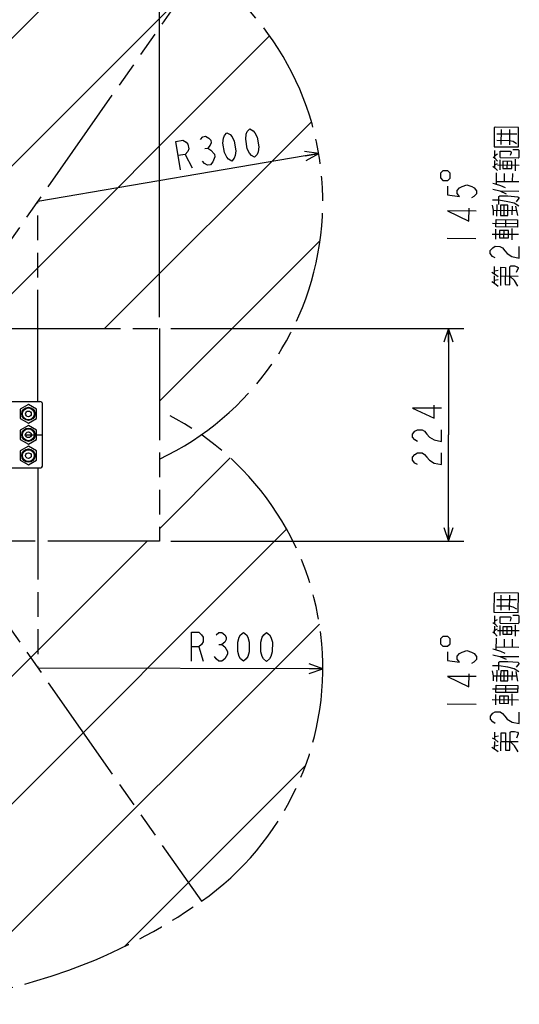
# Model space of a CAD drawing. Extents: x 0 to 594, y 0 to 420.
# Tile 15 of 64: x 131 to 197, y 215 to 344. Entities that reach past the tile are written whole.
import ezdxf

# ---------------------------------------------------------------- set-up
doc = ezdxf.new("R2010")
doc.units = 0
doc.header["$LTSCALE"] = 32.67
doc.linetypes.add('CENTER', pattern=[0.6, 0.375, -0.075, 0.075, -0.075])
doc.linetypes.add('PHANTOM', pattern=[0.8, 0.45, -0.05, 0.1, -0.05, 0.1, -0.05])
doc.layers.get('0').update_dxf_attribs({"linetype": 'CONTINUOUS'})
for name, color, linetype in [('CRV', 7, 'CONTINUOUS'), ('DEFAULT_1', 7, 'CENTER'), ('PARAM_DIM', 7, 'CONTINUOUS')]:
    doc.layers.add(name, color=color, linetype=linetype)
doc.styles.get("Standard").update_dxf_attribs({"font": 'txt', "width": 0.8})
doc.dimstyles.new('DIMSTYLE_7', dxfattribs={"dimtxt": 3.8, "dimasz": 1.8, "dimexe": 0.18, "dimexo": 0.0625, "dimgap": 0.09, "dimtad": 1, "dimlfac": 8, "dimtxsty": 'STANDARD', "dimblk": 'OPEN', "dimblk1": 'OPEN', "dimblk2": 'OPEN', "dimcen": 0.09, "dimazin": 3, "dimtp": 0.01, "dimtm": 0.01, "dimtfac": 1, "dimtofl": 0, "dimtmove": 0, "dimatfit": 3, "dimtolj": 1})
doc.dimstyles.new('DIMSTYLE_8', dxfattribs={"dimtxt": 3.8, "dimasz": 1.8, "dimexe": 0.18, "dimexo": 0.0625, "dimgap": 0.09, "dimtad": 1, "dimlfac": 8, "dimtxsty": 'STANDARD', "dimblk": 'OPEN', "dimblk1": 'OPEN', "dimblk2": 'OPEN', "dimcen": 0.09, "dimazin": 3, "dimtp": 0.01, "dimtm": 0.01, "dimtfac": 1, "dimtofl": 0, "dimtmove": 0, "dimatfit": 3, "dimtolj": 1})

# ---------------------------------------------------------------- blocks, each defined once
blk = doc.blocks.new('_OPEN')
at = {"color": 0, "linetype": 'BYBLOCK'}
for p, q in [((0, 0), (-1, 0.342)), ((-1, -0.342), (0, 0)), ((-1, 0), (0, 0))]:
    blk.add_line(p, q, dxfattribs=at)
blk = doc.blocks.new('*D38')
at = {"layer": 'PARAM_DIM', "color": 2, "linetype": 'CONTINUOUS'}
for p, q in [((151.35, 303.65), (189.92, 303.65)), ((187.92, 303.65), (187.92, 289.65)), ((187.92, 275.65), (187.92, 289.65)), ((151.35, 275.65), (189.92, 275.65))]:
    blk.add_line(p, q, dxfattribs=at)
at = {"layer": 'PARAM_DIM', "color": 2, "linetype": 'CONTINUOUS', "xscale": 1.8, "yscale": 1.8, "zscale": 1.8}
for p, rotation in [((187.92, 303.65), 90), ((187.92, 275.65), 270)]:
    blk.add_blockref('_OPEN', p, dxfattribs=dict(at, rotation=rotation))
blk = doc.blocks.new('*D40')
at = {"layer": 'PARAM_DIM', "color": 2, "linetype": 'CONTINUOUS'}
blk.add_line((170.83, 326.66), (133.86, 320.36), dxfattribs=at)
at = {"layer": 'PARAM_DIM', "color": 2, "linetype": 'CONTINUOUS', "xscale": 1.8, "yscale": 1.8, "zscale": 1.8, "rotation": 9.67182}
blk.add_blockref('_OPEN', (170.83, 326.66), dxfattribs=at)
blk = doc.blocks.new('*D41')
at = {"layer": 'PARAM_DIM', "color": 2, "linetype": 'CONTINUOUS'}
blk.add_line((171.36, 258.84), (133.86, 258.93), dxfattribs=at)
at = {"layer": 'PARAM_DIM', "color": 2, "linetype": 'CONTINUOUS', "xscale": 1.8, "yscale": 1.8, "zscale": 1.8, "rotation": 359.868427}
blk.add_blockref('_OPEN', (171.36, 258.84), dxfattribs=at)
blk = doc.blocks.new('*D42')
at = {"layer": 'PARAM_DIM', "color": 2, "linetype": 'CONTINUOUS'}
for p, q in [((112.35, 305.15), (112.35, 388.2)), ((149.85, 305.15), (149.85, 388.2)), ((112.35, 386.2), (131.1, 386.2)), ((149.85, 386.2), (131.1, 386.2))]:
    blk.add_line(p, q, dxfattribs=at)
at = {"layer": 'PARAM_DIM', "color": 2, "linetype": 'CONTINUOUS', "xscale": 1.8, "yscale": 1.8, "zscale": 1.8, "rotation": 180}
blk.add_blockref('_OPEN', (112.35, 386.2), dxfattribs=at)
at = {"layer": 'PARAM_DIM', "color": 2, "linetype": 'CONTINUOUS', "xscale": 1.8, "yscale": 1.8, "zscale": 1.8}
blk.add_blockref('_OPEN', (149.85, 386.2), dxfattribs=at)

msp = doc.modelspace()

# ---------------------------------------------------------------- linework, layer by layer
at = {"color": 7, "linetype": 'CONTINUOUS'}
for p, q in [((130.09944, 294.02087), (134.09944, 294.02087)), ((132.59944, 293.62274), (131.53694, 293.00931)), ((133.66194, 293.00931), (132.59944, 293.62274)), ((134.47444, 285.64587), (134.47444, 293.64587)), ((131.53694, 293.00931), (131.53694, 291.78244)), ((131.53694, 291.78244), (132.59944, 291.169)), ((132.59944, 291.169), (133.66194, 291.78244)), ((133.66194, 291.78244), (133.66194, 293.00931)), ((132.59944, 290.87274), (131.53694, 290.25931)), ((133.66194, 290.25931), (132.59944, 290.87274)), ((131.53694, 290.25931), (131.53694, 289.03244)), ((133.66194, 289.03244), (133.66194, 290.25931)), ((131.53694, 289.03244), (132.59944, 288.419)), ((132.59944, 288.12274), (131.53694, 287.50931)), ((132.59944, 288.419), (133.66194, 289.03244)), ((133.66194, 287.50931), (132.59944, 288.12274)), ((131.53694, 287.50931), (131.53694, 286.28244)), ((133.66194, 286.28244), (133.66194, 287.50931)), ((130.09944, 285.27087), (134.09944, 285.27087)), ((131.53694, 286.28244), (132.59944, 285.669)), ((132.59944, 285.669), (133.66194, 286.28244))]:
    msp.add_line(p, q, dxfattribs=at)
for centre, radius in [((132.59944, 292.39587), 0.875), ((132.59944, 292.39587), 0.78125), ((132.59944, 292.39587), 0.375), ((132.59944, 289.64587), 0.875), ((132.59944, 289.64587), 0.78125), ((132.59944, 289.64587), 0.375), ((132.59944, 286.89587), 0.875), ((132.59944, 286.89587), 0.78125), ((132.59944, 286.89587), 0.375)]:
    msp.add_circle(centre, radius, dxfattribs=at)
for centre, start, end in [((134.09944, 293.64587), 0, 90), ((134.09944, 285.64587), 270, 360)]:
    msp.add_arc(centre, 0.375, start, end, dxfattribs=at)
at = {"layer": 'CRV', "color": 2, "linetype": 'CONTINUOUS'}
for p, q in [((85.72677, 297.14587), (145.49552, 356.91462)), ((117.07546, 311.69371), (156.00147, 350.61972)), ((128.0336, 305.85099), (164.35621, 342.1736)), ((142.62934, 303.64587), (169.85168, 330.86822)), ((149.84944, 294.06512), (171.00359, 315.21927)), ((149.84944, 277.26426), (159.17179, 286.58661)), ((104.4492, 215.06316), (166.59333, 277.2073)), ((90.49216, 217.90699), (148.23105, 275.64587)), ((121.38049, 215.1936), (170.90204, 264.71515)), ((145.23377, 222.24602), (169.08958, 246.10183))]:
    msp.add_line(p, q, dxfattribs=at)
at = {"layer": 'CRV', "color": 2, "linetype": 'PHANTOM'}
for p, q in [((120.22677, 300.89587), (155.36767, 351.08228)), ((133.85855, 294.02087), (133.85855, 320.36407)), ((130.03037, 303.64587), (149.84944, 303.64587)), ((149.84944, 303.64587), (149.84944, 275.64587)), ((133.85855, 285.27087), (133.85855, 258.92767)), ((120.22677, 278.39587), (155.36767, 228.20947)), ((149.84944, 275.64587), (130.03037, 275.64587))]:
    msp.add_line(p, q, dxfattribs=at)
for centre, radius, start, end in [((112.34944, 289.64587), 75, 55, 174.5433083), ((133.85855, 320.36407), 37.5, 295.2408037, 55), ((133.85855, 258.92767), 37.5, 305, 64.7591963), ((112.34944, 289.64587), 75, 185.4566917, 305)]:
    msp.add_arc(centre, radius, start, end, dxfattribs=at)
at = {"layer": 'DEFAULT_1', "color": 7, "linetype": 'CENTER'}
msp.add_line((117.37096, 289.64587), (136.90425, 289.64587), dxfattribs=at)
at = {"layer": 'PARAM_DIM', "color": 2, "linetype": 'CONTINUOUS'}
for p, q in [((194.84792, 327.8465), (194.86731, 329.84142)), ((195.93602, 329.83102), (195.91662, 327.83613)), ((194.26806, 329.27722), (196.88044, 329.25181)), ((155.82753, 327.32051), (156.20213, 327.38436)), ((193.99917, 326.04967), (194.00932, 327.09464)), ((153.25854, 326.56144), (154.13965, 324.78423)), ((193.98715, 324.81472), (193.9964, 325.7647)), ((194.00285, 326.42966), (194.36094, 326.61619)), ((194.69686, 324.52283), (194.70978, 325.85277)), ((195.64866, 324.70356), (195.65789, 325.65355)), ((196.71459, 324.40819), (196.72936, 325.92814)), ((193.99085, 325.19471), (194.34892, 325.38124)), ((194.20339, 322.62753), (194.21819, 324.14745)), ((194.34709, 325.19126), (197.19694, 325.16356)), ((194.20709, 323.00752), (197.17572, 322.97866)), ((195.2758, 322.99712), (195.28595, 324.04205)), ((196.3445, 322.98675), (196.35465, 324.03169)), ((194.67007, 321.76797), (197.1637, 321.74371)), ((193.81393, 319.21116), (196.90128, 319.18114)), ((194.28151, 318.44658), (194.29628, 319.9665)), ((195.23238, 318.53233), (195.24532, 319.86227)), ((196.30201, 318.61695), (196.3131, 319.75687)), ((197.01355, 318.515), (196.78808, 319.75227)), ((195.45509, 317.01009), (195.46434, 317.96004)), ((193.67855, 317.5024), (197.0034, 317.47006)), ((194.13321, 315.40788), (194.14615, 316.73782)), ((195.20376, 315.58745), (195.213, 316.53744)), ((196.26969, 315.29208), (196.28446, 316.81203)), ((187.72164, 315.53354), (191.52146, 315.4966)), ((193.6647, 316.07747), (197.10828, 316.04397)), ((193.97013, 310.84923), (193.97938, 311.79918)), ((193.97383, 311.22922), (194.44973, 311.3196)), ((193.95813, 309.61428), (193.96736, 310.56427)), ((193.96183, 309.99427), (194.43773, 310.08465)), ((194.79857, 310.55618), (197.05471, 310.53425)), ((194.83256, 266.53978), (194.84772, 268.5347)), ((195.91644, 268.52658), (195.90128, 266.53166)), ((194.24966, 267.96924), (196.86207, 267.94941)), ((193.98762, 264.74114), (193.99556, 265.78611)), ((193.99051, 265.12113), (194.3482, 265.30842)), ((194.68856, 263.21577), (194.69865, 264.54572)), ((196.70652, 263.10543), (196.71807, 264.62538)), ((193.97825, 263.50617), (193.98547, 264.45614)), ((193.98113, 263.88614), (194.33881, 264.07343)), ((194.33737, 263.88346), (197.18728, 263.86181)), ((195.63998, 263.39855), (195.64719, 264.3485)), ((157.68369, 262.03964), (158.06368, 262.03875)), ((194.19913, 261.31942), (194.21068, 262.83939)), ((195.27074, 261.69129), (195.27868, 262.73626)), ((196.33946, 261.68318), (196.3474, 262.72814)), ((155.02296, 261.72908), (155.58859, 259.82777)), ((194.20204, 261.69941), (197.17069, 261.67686)), ((194.66764, 260.46083), (197.1613, 260.44191)), ((194.28615, 257.13863), (194.29768, 258.6586)), ((195.23684, 257.22643), (195.24694, 258.55638)), ((196.30627, 257.31331), (196.31493, 258.45327)), ((197.01802, 257.2129), (196.78993, 258.44967)), ((193.81692, 257.90224), (196.90433, 257.87878)), ((193.68519, 256.19318), (197.01008, 256.16793)), ((194.1443, 254.09962), (194.1544, 255.4296)), ((195.46278, 255.70466), (195.47, 256.65463)), ((196.28102, 253.98839), (196.29256, 255.50836)), ((187.73246, 254.21167), (191.53235, 254.18281)), ((193.67436, 254.76822), (197.11802, 254.74206)), ((195.21447, 254.28151), (195.22169, 255.23148)), ((193.99092, 249.54066), (193.99814, 250.49063)), ((193.98153, 248.30569), (193.98875, 249.25568)), ((193.99381, 249.92065), (194.46951, 250.01205)), ((194.81998, 249.24935), (197.07616, 249.23222)), ((193.98443, 248.68568), (194.46013, 248.77708))]:
    msp.add_line(p, q, dxfattribs=at)
for points in [[(159.38402, 325.67802), (158.95623, 325.92633), (158.71574, 326.20658), (158.42204, 326.79898), (158.20922, 328.04764), (158.29012, 328.70389), (158.42421, 329.04798), (158.74561, 329.42398), (159.17342, 329.17567), (159.41392, 328.89542), (159.70762, 328.30302), (159.92043, 327.05436), (159.83953, 326.39808), (159.70542, 326.05402), (159.38402, 325.67802)], [(162.38082, 326.18874), (161.95303, 326.43705), (161.71253, 326.7173), (161.41881, 327.30971), (161.20601, 328.55836), (161.28692, 329.21465), (161.421, 329.55871), (161.7424, 329.93471), (162.17021, 329.6864), (162.41071, 329.40615), (162.70441, 328.81374), (162.91721, 327.56509), (162.83632, 326.90884), (162.70222, 326.56474), (162.38082, 326.18874)], [(193.89519, 327.57074), (197.1013, 327.5396), (197.12623, 330.10445), (194.03887, 330.13447), (193.91921, 330.04064), (193.89519, 327.57074)], [(152.64125, 324.52885), (152.00284, 328.27485), (152.93934, 328.43444), (153.36713, 328.18613), (153.60764, 327.90588), (153.71403, 327.28154), (153.57994, 326.93744), (153.25854, 326.56144), (152.32204, 326.40185)], [(155.24013, 328.50532), (155.56153, 328.88132), (155.93613, 328.94516), (156.36392, 328.69685), (156.60443, 328.4166), (156.65762, 328.10445), (156.52353, 327.76035), (156.20213, 327.38436), (156.62994, 327.13601)], [(194.25973, 328.42226), (195.92217, 328.40609), (196.39622, 328.30646), (196.86842, 328.01686)], [(156.62994, 327.13601), (157.11093, 326.57555), (157.16414, 326.26335), (156.89594, 325.5752)], [(194.71256, 326.13773), (197.08743, 326.11464), (197.20711, 326.2085), (197.21541, 327.06346), (197.0976, 327.15961), (196.38514, 327.16654)], [(194.71256, 326.13773), (194.72086, 326.99269), (195.9083, 326.98117), (196.02705, 326.98), (196.14488, 326.88386), (196.14396, 326.78887), (196.0215, 326.41004)], [(156.89594, 325.5752), (156.57454, 325.1992), (156.19994, 325.13536), (155.77215, 325.38367), (155.53163, 325.66392)], [(193.76351, 326.24196), (193.99917, 326.04967), (194.3517, 325.66624)], [(195.05955, 325.18434), (195.05493, 324.70936), (196.24237, 324.6978), (196.25161, 325.64775)], [(196.25161, 325.64775), (195.06416, 325.65931), (195.05955, 325.18434)], [(187.16221, 323.13934), (187.79551, 323.13318), (188.11524, 323.44675), (188.1214, 324.08005), (187.80783, 324.39978), (187.17453, 324.40594), (186.8548, 324.09238), (186.84864, 323.45908), (187.16221, 323.13934)], [(193.75151, 325.00705), (193.98715, 324.81472), (194.33969, 324.43129)], [(187.78813, 322.37321), (187.77704, 321.23328), (189.35846, 321.0279), (189.0455, 321.41093), (189.0492, 321.79092), (189.36953, 322.16782), (189.68803, 322.35475), (190.32318, 322.53856), (190.95465, 322.34243), (191.26945, 322.14937), (191.5824, 321.7663), (191.5787, 321.38631), (191.25837, 321.00941), (190.93988, 320.82251)], [(193.72197, 321.96719), (194.67007, 321.76797), (195.49759, 321.37989)], [(195.38623, 322.14099), (194.79527, 322.43176), (194.08466, 322.62869), (193.72934, 322.72713)], [(197.1443, 319.74879), (196.55427, 320.13454), (195.72492, 320.33264), (194.53931, 320.53418), (193.7081, 320.54226)], [(194.53377, 319.96418), (194.54394, 321.00915), (194.6636, 321.10298), (195.7323, 321.09257), (197.03757, 320.9849), (197.15539, 320.88875), (197.15447, 320.79376), (196.79361, 320.32223)], [(191.55655, 319.10642), (187.75673, 319.14337), (190.59366, 317.78573), (190.61028, 319.49566)], [(193.80746, 318.54618), (193.81393, 319.21116), (193.70165, 319.87727)], [(194.77035, 319.86687), (194.75741, 318.53693), (195.70737, 318.52772), (195.7203, 319.85766), (194.77035, 319.86687)], [(194.1489, 317.02278), (194.15815, 317.97273), (197.00802, 317.94503), (196.99877, 316.99508), (194.1489, 317.02278)], [(194.61003, 315.59325), (195.79749, 315.58169), (195.80671, 316.53164), (194.61927, 316.5432), (194.61003, 315.59325)], [(194.03004, 312.93874), (193.71524, 313.13184), (193.40227, 313.51487), (193.40597, 313.89486), (193.72632, 314.27176), (194.04482, 314.45869), (194.67812, 314.45253), (194.99292, 314.25947), (195.30589, 313.8764), (195.61884, 313.49333), (196.24844, 313.10718), (197.19656, 312.90796), (197.21134, 314.42791)], [(194.78657, 309.32123), (194.80967, 311.69611), (195.40338, 311.69034), (195.38121, 309.41045), (195.97494, 309.40469), (195.99803, 311.77957), (196.11769, 311.87339), (196.59266, 311.86879), (196.94798, 311.77032), (197.06581, 311.67417), (197.06488, 311.57918), (196.82185, 311.01151)], [(193.61576, 311.04268), (193.97013, 310.84923), (194.44143, 310.46464)], [(197.04179, 309.20431), (196.57419, 309.96889), (195.98603, 310.54462)], [(193.60374, 309.80773), (193.95813, 309.61428), (194.42941, 309.22969)], [(186.96897, 293.14405), (183.16897, 293.14405), (186.01896, 291.81407), (186.01896, 293.52407)], [(183.80229, 288.77407), (183.48564, 288.96408), (183.16897, 289.34406), (183.16897, 289.72405), (183.48564, 290.10408), (183.80229, 290.29405), (184.43562, 290.29405), (184.75229, 290.10408), (185.06896, 289.72405), (185.38563, 289.34406), (186.01896, 288.96408), (186.96897, 288.77407), (186.96897, 290.29405)], [(183.80229, 285.73406), (183.48564, 285.92407), (183.16897, 286.30406), (183.16897, 286.68408), (183.48564, 287.06407), (183.80229, 287.25408), (184.43562, 287.25408), (184.75229, 287.06407), (185.06896, 286.68408), (185.38563, 286.30406), (186.01896, 285.92407), (186.96897, 285.73406), (186.96897, 287.25408)], [(193.88042, 266.26199), (197.08658, 266.23763), (197.10607, 268.80256), (194.01866, 268.82601), (193.89918, 268.73193), (193.88042, 266.26199)], [(194.24315, 267.11427), (195.90562, 267.10162), (196.37987, 267.00301), (196.8527, 266.71442)], [(194.70083, 264.83072), (197.07576, 264.81267), (197.19522, 264.90679), (197.20171, 265.76175), (197.0837, 265.85764), (196.37122, 265.86305)], [(193.75157, 264.93293), (193.98762, 264.74114), (194.34098, 264.35843)], [(194.70083, 264.83072), (194.70732, 265.68569), (195.89478, 265.67666), (196.01353, 265.67575), (196.13156, 265.57986), (196.13083, 265.48487), (196.0092, 265.10579)], [(154.0686, 259.83127), (154.07732, 263.63127), (155.02733, 263.62906), (155.40659, 263.31154), (155.59586, 262.99443), (155.59441, 262.3611), (155.40369, 262.04486), (155.02296, 261.72908), (154.07296, 261.73126)], [(157.30658, 263.30717), (157.68731, 263.62297), (158.06732, 263.6221), (158.44658, 263.30456), (158.63587, 262.98745), (158.63512, 262.67079), (158.44441, 262.35455), (158.06368, 262.03875), (158.44296, 261.72122), (158.63222, 261.40411), (158.82149, 261.08703), (158.82077, 260.77036), (158.63005, 260.45413), (158.43931, 260.13789), (158.05858, 259.82209), (157.67859, 259.82296), (157.29931, 260.1405), (157.11005, 260.45761)], [(160.90858, 259.81555), (160.52932, 260.13309), (160.34005, 260.45019), (160.15149, 261.08396), (160.1544, 262.35064), (160.34585, 262.98352), (160.53658, 263.29975), (160.91732, 263.61553), (161.29658, 263.29801), (161.48585, 262.98091), (161.67439, 262.34714), (161.67149, 261.08048), (161.48003, 260.44758), (161.28931, 260.13135), (160.90858, 259.81555)], [(163.94857, 259.80857), (163.56931, 260.12611), (163.38004, 260.44321), (163.19149, 261.07698), (163.19439, 262.34364), (163.38586, 262.97654), (163.57657, 263.29277), (163.95731, 263.60857), (164.33657, 263.29103), (164.52584, 262.97393), (164.7144, 262.34016), (164.71148, 261.07349), (164.52004, 260.4406), (164.3293, 260.12437), (163.94857, 259.80857)], [(193.7422, 263.69798), (193.97825, 263.50617), (194.33159, 263.12346)], [(195.05346, 264.35303), (195.04625, 263.40304), (196.2337, 263.39403), (196.24019, 264.24902), (196.24092, 264.344), (195.05346, 264.35303)], [(187.15688, 261.81626), (187.7902, 261.81145), (188.10926, 262.12571), (188.11406, 262.75901), (187.79982, 263.07807), (187.1665, 263.08289), (186.84744, 262.76864), (186.84262, 262.13532), (187.15688, 261.81626)], [(187.78441, 261.05148), (187.77577, 259.9115), (189.3576, 259.70949), (189.04384, 260.09189), (189.04672, 260.47187), (189.36627, 260.84945), (189.68437, 261.03705), (190.31912, 261.22222), (190.95099, 261.02742), (191.26621, 260.83502), (191.57997, 260.45262), (191.57709, 260.07263), (191.25756, 259.69506), (190.93946, 259.50746)], [(193.7191, 260.65806), (194.66764, 260.46083), (195.49597, 260.07454)], [(195.383, 260.83542), (194.79143, 261.12491), (194.0804, 261.32033), (193.72487, 261.41803)], [(194.53518, 258.65679), (194.54312, 259.70176), (194.66258, 259.79586), (195.7313, 259.78774), (197.03679, 259.68282), (197.15481, 259.58693), (197.15409, 259.49192), (196.79424, 259.01965)], [(191.55978, 257.79271), (187.75989, 257.82157), (190.5997, 256.46995), (190.61269, 258.17991)], [(193.81188, 257.23725), (193.81692, 257.90224), (193.70322, 258.56811)], [(197.14615, 258.44696), (196.5553, 258.83145), (195.72552, 259.02777), (194.53951, 259.22677), (193.70828, 259.2331)], [(194.7669, 257.89502), (194.76185, 257.23003), (195.71182, 257.22282), (195.72191, 258.55277), (194.77194, 258.55999), (194.7669, 257.89502)], [(194.15657, 255.71458), (194.16379, 256.66457), (197.01371, 256.6429), (197.00648, 255.69294), (194.15657, 255.71458)], [(194.62072, 254.28601), (195.8082, 254.277), (195.81541, 255.22697), (194.62794, 255.236), (194.62072, 254.28601)], [(194.04637, 251.6303), (193.73116, 251.82271), (193.41739, 252.20511), (193.42027, 252.58509), (193.73982, 252.96267), (194.05792, 253.15025), (194.69124, 253.14545), (195.00646, 252.95304), (195.32023, 252.57066), (195.63399, 252.18827), (196.26443, 251.80346), (197.21295, 251.60625), (197.2245, 253.12622)], [(194.81059, 248.0144), (194.82865, 250.38934), (195.42237, 250.38482), (195.40506, 248.10488), (195.99879, 248.10037), (196.01683, 250.47531), (196.13629, 250.5694), (196.61128, 250.56579), (196.9668, 250.46808), (197.08482, 250.37219), (197.0841, 250.2772), (196.84228, 249.70901)], [(193.63611, 249.73336), (193.99092, 249.54066), (194.46302, 249.15707)], [(197.06606, 247.90227), (196.59685, 248.66585), (196.00744, 249.24035)], [(193.62674, 248.49841), (193.98153, 248.30569), (194.45364, 247.9221)]]:
    msp.add_lwpolyline(points, dxfattribs=at)

# ---------------------------------------------------------------- dimensions: what is measured, and where the dimension line sits
dim = msp.add_linear_dim(base=(149.84944, 386.19905), p1=(112.34944, 305.14587), p2=(149.84944, 305.14587), dimstyle='DIMSTYLE_7', dxfattribs=at)
dim.commit()
dim.dimension.update_dxf_attribs({"geometry": '*D42', "text_midpoint": (125.10208, 387.14905), "dimtype": 160})
for center, mpoint, picture, middle in [((133.85855, 320.36407), (170.82554, 326.66424), '*D40', (151.89206, 324.40117)), ((133.85855, 258.92767), (171.35846, 258.84156), '*D41', (153.3086, 259.83301))]:
    dim = msp.add_radius_dim(center=center, mpoint=mpoint, dimstyle='DIMSTYLE_8', dxfattribs=at)
    dim.commit()
    dim.dimension.update_dxf_attribs({"geometry": picture, "text_midpoint": middle, "dimtype": 164})
dim = msp.add_linear_dim(base=(187.91896, 275.64587), p1=(151.34944, 303.64587), p2=(151.34944, 275.64587), angle=270, dimstyle='DIMSTYLE_7', dxfattribs=at)
dim.commit()
dim.dimension.update_dxf_attribs({"geometry": '*D38', "text_midpoint": (186.96896, 284.97406), "dimtype": 160})

doc.saveas('drawing.dxf')
